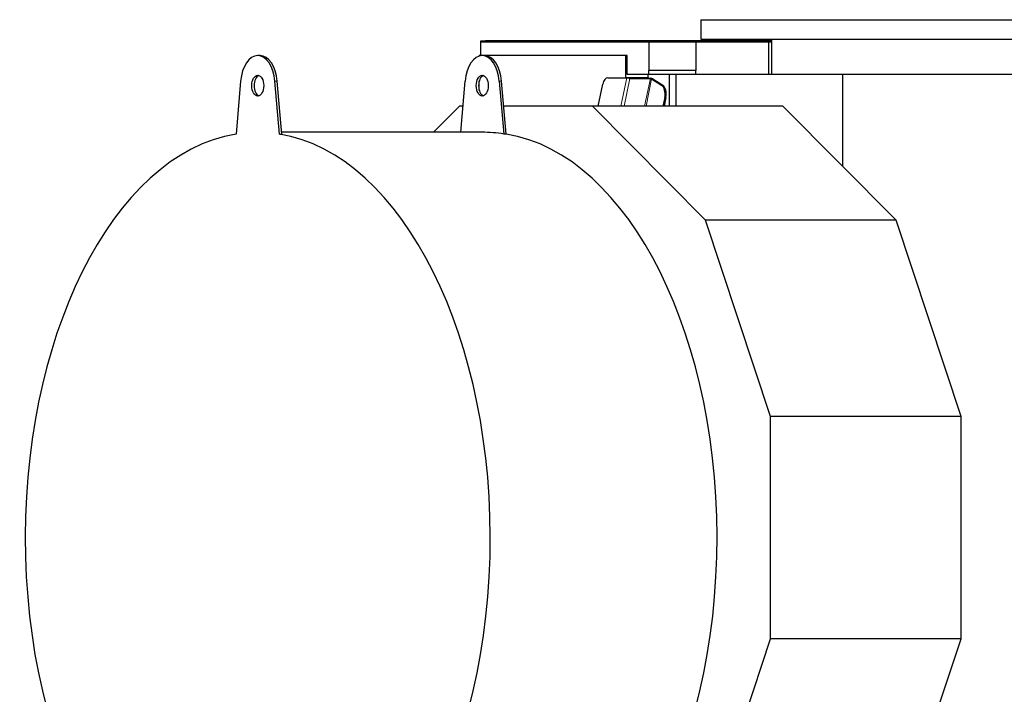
# Model space of a CAD drawing. Header units: inches. Extents: x 0 to 23760, y -13 to 16800.
# Tile 193 of 247: x 14700 to 15746, y 14346 to 15062. Entities that reach past the tile are written whole.
import ezdxf

# ---------------------------------------------------------------- set-up
doc = ezdxf.new("R2010")
doc.units = ezdxf.units.IN
doc.layers.add('1', color=7, linetype='Continuous', true_color=0xffffff)

msp = doc.modelspace()

# ---------------------------------------------------------------- linework, layer by layer
at = {"layer": '1', "color": 2, "linetype": 'Continuous', "lineweight": 25}
for p, q in [((15423.593, 15061.805), (15423.593, 15041.024)), ((15423.593, 15061.805), (16073.593, 15061.805)), ((15189.989, 15037.796), (15189.989, 15039.296)), ((15189.989, 15039.296), (15194.989, 15039.296)), ((15368.489, 15037.796), (15189.989, 15037.796)), ((15189.989, 15023.796), (15189.989, 15037.796)), ((15498.722, 15039.296), (15194.989, 15039.296)), ((15368.489, 15037.796), (15368.489, 15007.988)), ((15418.489, 15037.796), (15368.489, 15037.796)), ((15496.052, 15037.796), (15418.489, 15037.796)), ((15418.489, 15037.768), (15418.489, 15037.796)), ((15418.489, 15037.768), (15418.489, 15007.988)), ((15423.593, 15041.024), (16073.593, 15041.024)), ((15496.052, 15004.024), (15496.052, 15037.796)), ((15498.722, 15037.796), (15496.052, 15037.796)), ((15498.721, 15041.024), (15498.721, 15004.024)), ((14955.654, 15023.796), (14953.196, 15023.796)), ((15191.447, 15023.796), (15188.489, 15023.796)), ((15188.489, 15023.339), (15188.489, 15023.796)), ((15194.027, 15023.796), (15191.569, 15023.796)), ((15344.164, 15023.796), (15194.152, 15023.796)), ((15344.164, 15000.441), (15344.164, 15023.796)), ((15345.393, 15023.796), (15344.164, 15023.796)), ((15345.393, 15003.796), (15345.393, 15023.796)), ((15368.489, 15003.796), (15368.489, 15007.988)), ((15418.489, 15007.988), (15368.489, 15007.988)), ((15418.489, 15004.024), (15418.489, 15007.988)), ((14935.043, 14996.526), (14930.235, 14940.431)), ((14976.158, 14940.431), (14971.349, 14996.526)), ((14978.615, 14940.431), (14973.807, 14996.526)), ((15168.768, 14942.297), (15173.417, 14996.526)), ((15188.489, 14986.523), (15188.489, 14997.063)), ((15209.722, 14996.526), (15214.531, 14940.431)), ((15216.988, 14940.431), (15212.18, 14996.526)), ((15324.956, 15000.076), (15345.05, 15000.076)), ((15344.088, 15000.076), (15344.164, 15000.441)), ((15344.164, 15000.441), (15367.92, 15000.441)), ((15345.05, 15000.076), (15347.677, 15000.076)), ((15368.489, 15003.796), (15345.393, 15003.796)), ((15347.677, 15000.076), (15347.513, 14999.293)), ((15347.606, 14999.735), (15347.637, 14999.734)), ((15347.637, 14999.734), (15370.163, 14999.734)), ((15348.445, 14999.221), (15370.153, 14999.221)), ((15367.92, 15000.441), (15367.772, 14999.732)), ((15367.92, 15000.441), (15367.92, 15003.796)), ((15418.489, 15003.796), (15368.489, 15003.796)), ((15370.163, 14999.734), (15370.175, 14999.726)), ((15371.511, 14998.879), (15382.021, 14992.21)), ((15372.639, 14998.943), (15383.25, 14992.21)), ((15390.199, 15003.794), (15390.199, 14970.134)), ((15397.133, 15004.024), (15574.209, 15004.024)), ((15397.133, 15004.024), (15397.133, 14970.134)), ((15574.209, 15004.024), (15758.439, 15004.024)), ((15574.209, 15004.024), (15574.209, 14906.243)), ((15314.689, 14970.135), (15319.566, 14993.497)), ((15385.449, 14979.393), (15383.517, 14970.136)), ((15386.678, 14979.393), (15384.745, 14970.136)), ((15167.61, 14970.137), (15139.952, 14942.296)), ((15171.155, 14970.137), (15167.61, 14970.137)), ((15308.517, 14970.137), (15214.444, 14970.137)), ((15510.734, 14970.137), (15308.517, 14970.137)), ((15428.851, 14849.011), (15308.517, 14970.137)), ((15631.068, 14849.011), (15510.734, 14970.137)), ((15191.569, 14942.296), (14978.456, 14942.296)), ((14976.158, 14940.431), (14978.615, 14940.431)), ((15216.988, 14940.431), (15214.531, 14940.431)), ((15631.068, 14849.011), (15428.851, 14849.011)), ((15497.845, 14640.669), (15428.851, 14849.011)), ((15700.061, 14640.669), (15631.068, 14849.011)), ((15497.845, 14404.776), (15497.845, 14640.669)), ((15700.061, 14640.669), (15497.845, 14640.669)), ((15700.061, 14404.776), (15700.061, 14640.669)), ((15430.829, 14202.405), (15497.845, 14404.776)), ((15700.061, 14404.776), (15497.845, 14404.776)), ((15633.045, 14202.405), (15700.061, 14404.776))]:
    msp.add_line(p, q, dxfattribs=at)
at = {"layer": '1', "color": 110, "linetype": 'Continuous', "lineweight": 13}
for p, q in [((15194.989, 15037.796), (15194.989, 15039.296)), ((14971.349, 14996.526), (14973.807, 14996.526)), ((15209.722, 14996.526), (15212.18, 14996.526)), ((15338.799, 14970.135), (15345.05, 15000.076)), ((15348.445, 14999.221), (15342.373, 14970.134)), ((15364.08, 14970.134), (15370.153, 14999.221)), ((15371.511, 14998.879), (15365.51, 14970.134)), ((15383.25, 14992.21), (15382.021, 14992.21)), ((15386.678, 14979.393), (15385.449, 14979.393))]:
    msp.add_line(p, q, dxfattribs=at)
at = {"layer": '1', "color": 2, "linetype": 'Continuous', "lineweight": 25}
for centre, major_axis, ratio, start_param, end_param in [((14953.196, 14991.796), (0, -32), 0.57357644, 1.71914931, 4.56403599), ((14955.654, 14991.796), (0, -32), 0.57357644, 1.71914931, 3.14159265), ((15191.569, 14991.796), (0, 32), 0.57357644, 4.86074197, 7.70562865), ((15194.027, 14991.796), (0, -32), 0.57357644, 1.71914931, 3.14159265), ((14955.654, 14991.796), (0, -11), 0.57357644, 3.3375495, 4.71238898), ((15194.027, 14991.796), (0, 11), 0.57357644, 0.19595684, 1.57079633), ((15324.956, 14990.076), (0, 10), 0.57357644, 0, 1.22173048), ((15347.098, 15000.076), (-2.447, 0.511), 0.2801665, 1.79966633, 2.21118318), ((15370.692, 14998.879), (0.979, -0.204), 0.2801665, 0.64038685, 2.21118318), ((15370.591, 14998.943), (-2.447, 0.511), 0.2801665, 3.78197951, 4.94125899), ((14955.654, 14991.796), (0, -11), 0.57357644, 4.71238898, 6.08722847), ((15194.027, 14991.796), (0, 11), 0.57357644, 1.57079633, 2.94563581), ((15380.059, 14982.813), (0, 10), 0.57357644, 4.36332313, 5.93411946), ((15381.288, 14982.813), (0, 10), 0.57357644, 4.36332313, 5.93411946), ((15191.569, 14511.796), (0, 430.5), 0.57357644, 6.19006123, 6.28318531), ((14953.196, 14511.796), (0, 430.5), 0.57357644, 0.09312407, 6.19006123), ((15194.027, 14511.796), (0, 430.5), 0.57357644, 3.14159265, 6.19006123)]:
    msp.add_ellipse(centre, major_axis=major_axis, ratio=ratio, start_param=start_param, end_param=end_param, dxfattribs=at)
for centre, major_axis in [((14953.196, 14991.796), (0, -11)), ((15191.569, 14991.796), (0, 11))]:
    msp.add_ellipse(centre, major_axis=major_axis, ratio=0.57357644, dxfattribs=at)

doc.saveas('drawing.dxf')
